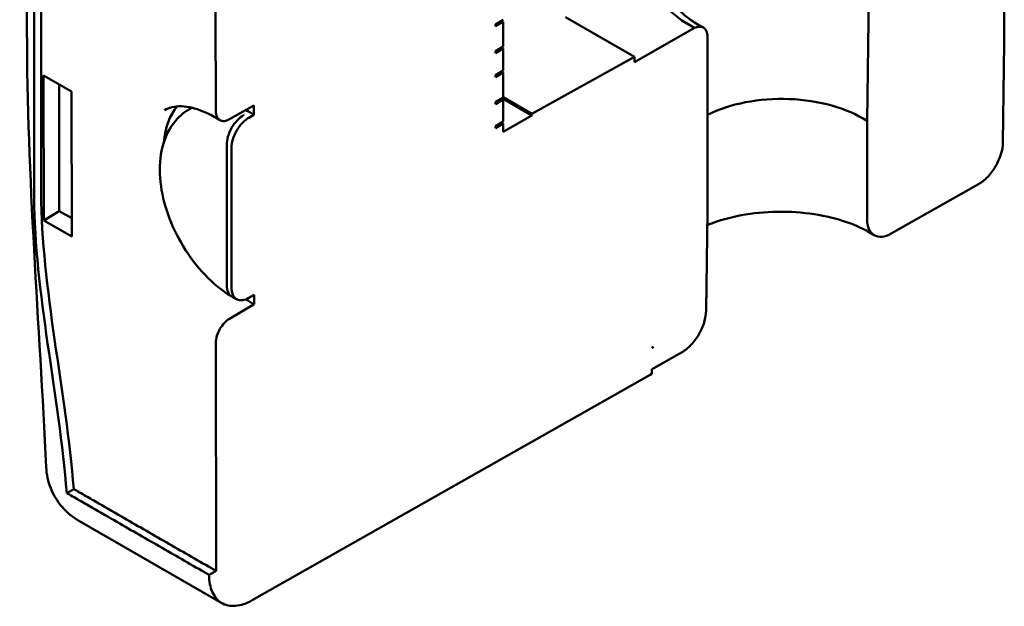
# Model space of a CAD drawing. Header units: millimetres. Extents: x 50 to 433, y -23 to 202.
# Tile 8 of 12: x 259 to 289, y 90 to 108. Entities that reach past the tile are written whole.
import ezdxf

# ---------------------------------------------------------------- set-up
doc = ezdxf.new("R2010")
doc.units = ezdxf.units.MM
doc.layers.add('Arêtes visibles(ISO)', color=7, linetype='Continuous', lineweight=50)

msp = doc.modelspace()

# ---------------------------------------------------------------- linework, layer by layer
at = {"layer": 'Arêtes visibles(ISO)'}
for p, q in [((289.317, 107.026), (289.311, 115.238)), ((285.202, 110.034), (285.125, 104.65)), ((265.231, 108.01), (265.234, 104.95)), ((273.774, 107.607), (274.012, 107.744)), ((274.012, 107.683), (273.774, 107.545)), ((273.959, 107.714), (274.012, 107.683)), ((274.013, 106.923), (274.012, 107.683)), ((275.912, 107.823), (278.019, 106.61)), ((273.774, 107.545), (273.774, 107.607)), ((279.86, 107.492), (278.019, 106.448)), ((280.254, 101.89), (280.25, 107.228)), ((273.774, 106.785), (274.013, 106.923)), ((274.013, 106.862), (273.774, 106.724)), ((273.774, 106.724), (273.774, 106.785)), ((274.013, 106.862), (273.96, 106.892)), ((274.013, 106.187), (274.013, 106.862)), ((289.273, 103.989), (289.317, 107.026)), ((278.019, 106.61), (274.89, 104.868)), ((278.019, 106.448), (278.019, 106.61)), ((273.775, 106.05), (274.013, 106.187)), ((273.96, 106.157), (274.013, 106.126)), ((260.832, 105.549), (259.977, 106.042)), ((259.977, 106.042), (259.98, 101.613)), ((274.013, 106.126), (273.775, 105.989)), ((273.775, 105.989), (273.775, 106.05)), ((274.014, 105.366), (274.013, 106.126)), ((260.457, 101.893), (260.454, 105.767)), ((260.835, 101.12), (260.832, 105.549)), ((273.775, 105.229), (274.014, 105.366)), ((274.014, 105.305), (273.775, 105.167)), ((274.014, 105.305), (273.961, 105.336)), ((273.978, 105.346), (274.89, 104.821)), ((274.89, 104.868), (274.014, 105.372)), ((274.014, 104.631), (274.014, 105.305)), ((264.437, 105.015), (264.504, 105.054)), ((265.651, 104.7), (266.401, 105.117)), ((266.401, 105.117), (266.401, 104.84)), ((273.775, 105.167), (273.775, 105.229)), ((266.401, 104.84), (266.244, 104.75)), ((274.89, 104.821), (274.015, 104.316)), ((274.89, 104.868), (274.89, 104.821)), ((285.125, 104.65), (285.127, 101.639)), ((273.776, 104.493), (274.014, 104.631)), ((274.014, 104.569), (273.776, 104.432)), ((273.776, 104.432), (273.776, 104.493)), ((273.961, 104.6), (274.014, 104.569)), ((274.015, 104.316), (274.014, 104.569)), ((265.568, 103.917), (265.571, 99.627)), ((265.714, 103.831), (265.717, 99.551)), ((285.864, 101.206), (288.525, 102.714)), ((260.457, 101.893), (259.98, 101.613)), ((260.835, 101.675), (260.457, 101.893)), ((280.211, 98.853), (280.254, 101.89)), ((259.98, 101.613), (260.835, 101.12)), ((266.248, 99.244), (266.405, 99.334)), ((266.405, 99.334), (266.405, 99.053)), ((266.405, 99.053), (265.655, 98.605)), ((265.239, 97.874), (265.243, 90.9)), ((278.555, 97.718), (278.608, 97.748)), ((278.608, 97.748), (278.555, 97.717)), ((278.555, 97.717), (278.555, 97.718)), ((278.609, 97.095), (279.462, 97.578)), ((266.347, 90.003), (278.503, 96.892)), ((278.503, 96.891), (278.502, 96.892)), ((278.503, 96.891), (278.556, 96.922)), ((278.503, 96.892), (278.503, 96.891)), ((278.556, 97.064), (278.609, 97.095)), ((278.556, 96.922), (278.556, 97.064)), ((260.683, 93.281), (260.896, 93.403)), ((265.421, 89.917), (261.074, 92.421))]:
    msp.add_line(p, q, dxfattribs=at)
for centre, major_axis, ratio, start_param, end_param in [((282.586, 109.201), (-4.063, 0.028), 0.571264, 3.880899, 7.122504), ((282.546, 103.353), (-3.45, 0.024), 0.571264, 3.872008, 5.443583), ((266.259, 102.168), (-1.857, 3.219), 0.57763, 0.209235, 0.683686), ((266.259, 102.17), (-1.686, 2.924), 0.57763, 5.439108, 5.540701), ((266.259, 102.168), (-1.857, 3.219), 0.57763, 2.315458, 2.41245)]:
    msp.add_ellipse(centre, major_axis=major_axis, ratio=ratio, start_param=start_param, end_param=end_param, dxfattribs=at)
for points, knots in [([(260.055, 94.068), (259.852, 98.426), (259.472, 102.967), (259.464, 114.72), (259.459, 122.034), (259.447, 138.887), (259.247, 148.805), (259.995, 158.025)], [0, 0, 0, 0, 2.173032, 2.173032, 5.752796, 5.752796, 10.422169, 10.422169, 10.422169, 10.422169]), ([(260.683, 93.281), (260.451, 96.234), (259.694, 99.49), (259.689, 105.83), (259.687, 109.351), (259.683, 115.297), (259.681, 117.723), (259.678, 121.666), (259.677, 123.182), (259.674, 127.731), (259.672, 130.763), (259.668, 136.865), (259.666, 139.935), (259.662, 144.353), (259.662, 145.702), (259.661, 147.051)], [-4.330181, -4.330181, -4.330181, -4.330181, -2.949646, -2.949646, -1.226563, -1.226563, -0.039099, -0.039099, 0.703066, 0.703066, 2.187396, 2.187396, 3.689783, 3.689783, 4.35, 4.35, 4.35, 4.35]), ([(259.873, 146.928), (259.874, 145.661), (259.875, 144.394), (259.878, 140.057), (259.88, 136.988), (259.884, 130.886), (259.886, 127.853), (259.889, 123.304), (259.89, 121.788), (259.893, 117.846), (259.895, 115.42), (259.899, 109.473), (259.901, 105.953), (259.906, 99.612), (260.664, 96.356), (260.896, 93.403)], [-4.31009, -4.31009, -4.31009, -4.31009, -3.689783, -3.689783, -2.187396, -2.187396, -0.703066, -0.703066, 0.039099, 0.039099, 1.226563, 1.226563, 2.949646, 2.949646, 4.330181, 4.330181, 4.330181, 4.330181]), ([(279.076, 108.726), (279.076, 108.653), (279.086, 108.58), (279.132, 108.427), (279.168, 108.347), (279.27, 108.18), (279.337, 108.094), (279.504, 107.92), (279.605, 107.833), (279.838, 107.665), (279.971, 107.583), (280.118, 107.508)], [0.7875578, 0.7875578, 0.7875578, 0.7875578, 0.955194, 0.955194, 1.1228302, 1.1228302, 1.2904664, 1.2904664, 1.4581026, 1.4581026, 1.6257388, 1.6257388, 1.6257388, 1.6257388]), ([(280.25, 107.228), (280.25, 107.288), (280.239, 107.35), (280.2, 107.439), (280.165, 107.48), (280.092, 107.524), (280.04, 107.534), (279.952, 107.527), (279.905, 107.513), (279.86, 107.492)], [0.2377968, 0.2377968, 0.2377968, 0.2377968, 0.2667063, 0.2667063, 0.2963363, 0.2963363, 0.3259917, 0.3259917, 0.3499343, 0.3499343, 0.3499343, 0.3499343]), ([(265.725, 99.285), (265.438, 99.455), (265.159, 99.682), (264.662, 100.203), (264.434, 100.502), (264.056, 101.127), (263.897, 101.459), (263.663, 102.122), (263.583, 102.46), (263.512, 103.116), (263.521, 103.442), (263.644, 104.045), (263.763, 104.333), (264.074, 104.75), (264.244, 104.904), (264.437, 105.015)], [0, 0, 0, 0, 0.152883, 0.152883, 0.3014254, 0.3014254, 0.4454628, 0.4454628, 0.5885812, 0.5885812, 0.7353084, 0.7353084, 0.8843783, 0.8843783, 0.9966756, 0.9966756, 0.9966756, 0.9966756]), ([(265.351, 104.679), (265.206, 104.771), (265.063, 104.848), (264.787, 104.971), (264.655, 105.017), (264.407, 105.078), (264.291, 105.094), (264.08, 105.1), (263.985, 105.09), (263.814, 105.051), (263.737, 105.022), (263.667, 104.983)], [4.6605181, 4.6605181, 4.6605181, 4.6605181, 4.8251955, 4.8251955, 4.9898729, 4.9898729, 5.1545503, 5.1545503, 5.3192277, 5.3192277, 5.4839051, 5.4839051, 5.4839051, 5.4839051]), ([(265.234, 104.95), (265.234, 104.89), (265.246, 104.826), (265.286, 104.737), (265.321, 104.696), (265.395, 104.653), (265.448, 104.643), (265.542, 104.652), (265.6, 104.672), (265.651, 104.7)], [0.1185354, 0.1185354, 0.1185354, 0.1185354, 0.1482, 0.1482, 0.1778514, 0.1778514, 0.20748, 0.20748, 0.2357013, 0.2357013, 0.2357013, 0.2357013]), ([(265.568, 103.917), (265.568, 103.997), (265.582, 104.084), (265.634, 104.262), (265.672, 104.351), (265.769, 104.521), (265.827, 104.6), (265.955, 104.736), (266.024, 104.793), (266.096, 104.835), (266.097, 104.836), (266.098, 104.836)], [0, 0, 0, 0, 0.0390599, 0.0390599, 0.0781243, 0.0781243, 0.1171932, 0.1171932, 0.1568685, 0.1568685, 0.1575903, 0.1575903, 0.1575903, 0.1575903]), ([(266.244, 104.75), (266.208, 104.729), (266.173, 104.705), (266.104, 104.648), (266.07, 104.617), (265.974, 104.514), (265.916, 104.436), (265.819, 104.266), (265.78, 104.176), (265.728, 103.998), (265.714, 103.911), (265.714, 103.831)], [-0.1575206, -0.1575206, -0.1575206, -0.1575206, -0.1374592, -0.1374592, -0.1173981, -0.1173981, -0.0783673, -0.0783673, -0.0392468, -0.0392468, 0, 0, 0, 0]), ([(288.525, 102.714), (288.617, 102.766), (288.725, 102.852), (288.895, 103.029), (288.987, 103.152), (289.117, 103.376), (289.179, 103.517), (289.25, 103.75), (289.272, 103.884), (289.273, 103.989)], [-0.2073629, -0.2073629, -0.2073629, -0.2073629, -0.1555096, -0.1555096, -0.1036652, -0.1036652, -0.0518295, -0.0518295, -0.0012167, -0.0012167, -0.0012167, -0.0012167]), ([(285.331, 101.167), (285.131, 101.295), (284.884, 101.418), (284.313, 101.629), (283.987, 101.717), (283.286, 101.839), (282.91, 101.873), (282.155, 101.878), (281.775, 101.849), (281.06, 101.732), (280.725, 101.645), (280.366, 101.515), (280.306, 101.491), (280.248, 101.467)], [4.658585, 4.658585, 4.658585, 4.658585, 4.928546, 4.928546, 5.207509, 5.207509, 5.494288, 5.494288, 5.783861, 5.783861, 6.070569, 6.070569, 6.13015, 6.13015, 6.13015, 6.13015]), ([(285.127, 101.639), (285.127, 101.535), (285.148, 101.426), (285.216, 101.271), (285.276, 101.199), (285.405, 101.122), (285.496, 101.103), (285.665, 101.118), (285.773, 101.154), (285.864, 101.206)], [0.4161036, 0.4161036, 0.4161036, 0.4161036, 0.4666962, 0.4666962, 0.51855, 0.51855, 0.5704431, 0.5704431, 0.6223517, 0.6223517, 0.6223517, 0.6223517]), ([(265.571, 99.627), (265.571, 99.547), (265.585, 99.476), (265.637, 99.359), (265.676, 99.314), (265.726, 99.284), (265.728, 99.283), (265.73, 99.282)], [0, 0, 0, 0, 0.03905988, 0.03905988, 0.07812429, 0.07812429, 0.07961841, 0.07961841, 0.07961841, 0.07961841]), ([(265.717, 99.551), (265.717, 99.51), (265.721, 99.471), (265.735, 99.398), (265.746, 99.365), (265.787, 99.277), (265.826, 99.233), (265.925, 99.178), (265.983, 99.167), (266.11, 99.18), (266.179, 99.204), (266.248, 99.244)], [-0.1575018, -0.1575018, -0.1575018, -0.1575018, -0.1372713, -0.1372713, -0.117051, -0.117051, -0.0780014, -0.0780014, -0.0390018, -0.0390018, 0, 0, 0, 0]), ([(279.462, 97.578), (279.553, 97.63), (279.662, 97.716), (279.832, 97.894), (279.924, 98.016), (280.054, 98.24), (280.116, 98.381), (280.187, 98.615), (280.209, 98.748), (280.211, 98.853)], [0.2074219, 0.2074219, 0.2074219, 0.2074219, 0.2593306, 0.2593306, 0.3112237, 0.3112237, 0.3630774, 0.3630774, 0.4136701, 0.4136701, 0.4136701, 0.4136701]), ([(265.655, 98.605), (265.604, 98.575), (265.546, 98.527), (265.452, 98.428), (265.4, 98.357), (265.326, 98.229), (265.291, 98.148), (265.251, 98.013), (265.238, 97.934), (265.239, 97.874)], [0.2384715, 0.2384715, 0.2384715, 0.2384715, 0.2666928, 0.2666928, 0.2963215, 0.2963215, 0.3259729, 0.3259729, 0.3556374, 0.3556374, 0.3556374, 0.3556374]), ([(261.074, 92.421), (260.874, 92.536), (260.69, 92.686), (260.395, 93.027), (260.277, 93.221), (260.113, 93.629), (260.066, 93.849), (260.055, 94.068)], [0, 0, 0, 0, 0.0925468, 0.0925468, 0.1811536, 0.1811536, 0.2689331, 0.2689331, 0.2689331, 0.2689331]), ([(265.031, 90.777), (264.983, 90.805), (264.935, 90.832), (264.888, 90.86), (264.888, 90.86), (264.658, 90.992), (264.428, 91.125), (263.968, 91.39), (263.738, 91.522), (263.278, 91.787), (263.048, 91.919), (262.588, 92.184), (262.359, 92.316), (261.869, 92.598), (261.609, 92.748), (261.22, 92.972), (261.09, 93.047), (260.895, 93.159), (260.83, 93.196), (260.738, 93.249), (260.711, 93.265), (260.683, 93.281)], [-3.1468836, -3.1468836, -3.1468836, -3.1468836, -3.119783, -3.119783, -3.1197827, -3.1197827, -2.9897242, -2.9897242, -2.8596653, -2.8596653, -2.7296065, -2.7296065, -2.5995476, -2.5995476, -2.4526454, -2.4526454, -2.3791942, -2.3791942, -2.3424687, -2.3424687, -2.3270534, -2.3270534, -2.3270534, -2.3270534]), ([(260.896, 93.403), (260.923, 93.388), (260.95, 93.372), (261.042, 93.319), (261.107, 93.281), (261.302, 93.169), (261.432, 93.094), (261.821, 92.87), (262.081, 92.721), (262.571, 92.439), (262.801, 92.306), (263.26, 92.041), (263.49, 91.909), (263.95, 91.644), (264.18, 91.512), (264.64, 91.247), (264.87, 91.115), (265.1, 90.982), (265.1, 90.982), (265.148, 90.955), (265.195, 90.927), (265.243, 90.9)], [2.3270534, 2.3270534, 2.3270534, 2.3270534, 2.3424687, 2.3424687, 2.3791942, 2.3791942, 2.4526454, 2.4526454, 2.5995476, 2.5995476, 2.7296065, 2.7296065, 2.8596653, 2.8596653, 2.9897242, 2.9897242, 3.1197827, 3.1197827, 3.119783, 3.119783, 3.1468836, 3.1468836, 3.1468836, 3.1468836]), ([(265.243, 90.9), (265.208, 90.879), (265.173, 90.859), (265.102, 90.818), (265.067, 90.798), (265.031, 90.777)], [-0.04, -0.04, -0.04, -0.04, -0.02, -0.02, 0, 0, 0, 0]), ([(265.031, 90.777), (265.031, 90.581), (265.064, 90.405), (265.192, 90.113), (265.286, 90.001), (265.527, 89.851), (265.674, 89.819), (265.998, 89.846), (266.172, 89.904), (266.347, 90.003)], [-0.3917551, -0.3917551, -0.3917551, -0.3917551, -0.2955491, -0.2955491, -0.1992243, -0.1992243, -0.0990352, -0.0990352, 0, 0, 0, 0])]:
    msp.add_open_spline(points, degree=3, knots=knots, dxfattribs=at)
msp.add_open_spline([(265.889, 99.198), (265.836, 99.224), (265.783, 99.252), (265.73, 99.282)], degree=3, dxfattribs=at)

doc.saveas('drawing.dxf')
